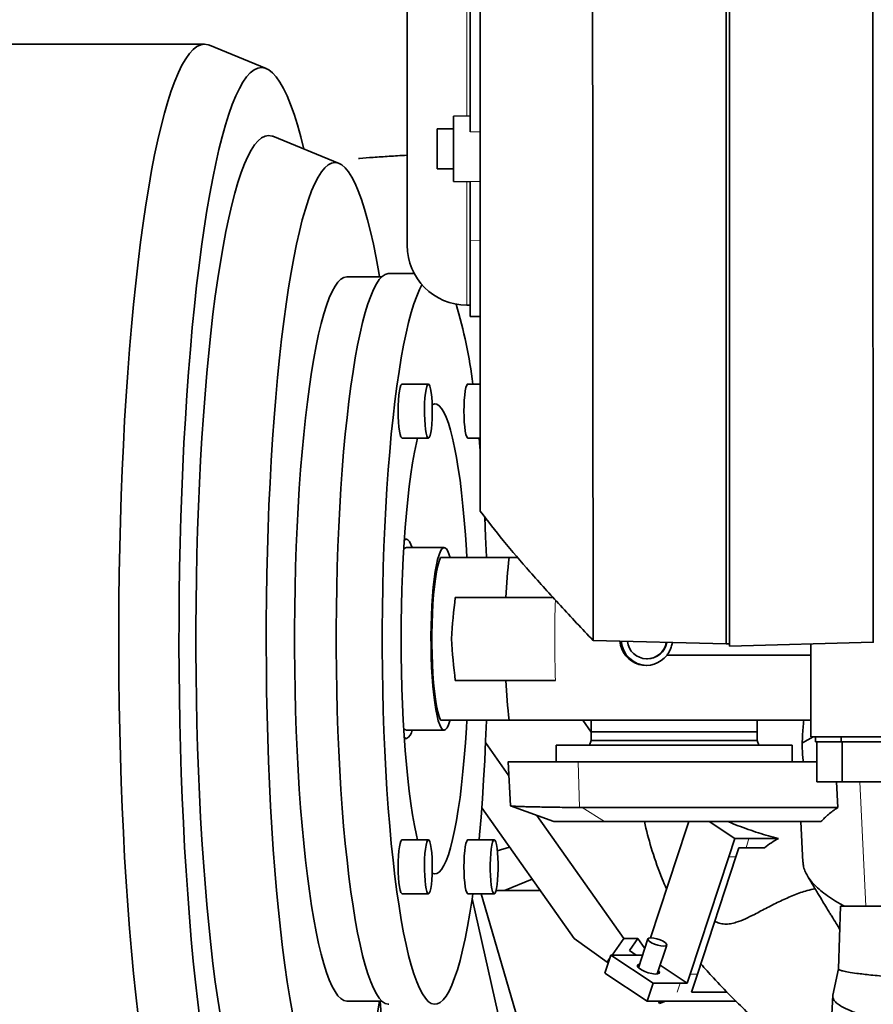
# Model space of a CAD drawing. Header units: millimetres. Extents: x 0 to 14900, y 0 to 10500.
# Tile 33 of 47: x 10555 to 10812, y 6337 to 6633. Entities that reach past the tile are written whole.
import ezdxf

# ---------------------------------------------------------------- set-up
doc = ezdxf.new("R2010")
doc.units = ezdxf.units.MM
doc.header["$LTSCALE"] = 25
doc.layers.add('THICK_LINE', color=7, linetype='Continuous')
doc.styles.add('SLDTEXTSTYLE0', font='TXT', dxfattribs={"width": 0.605})
doc.dimstyles.new('SLDDIMSTYLE2', dxfattribs={"dimtxt": 87.5, "dimasz": 87.5, "dimexe": 0, "dimexo": 0.0625, "dimgap": 21.875, "dimtad": 1, "dimdec": 4, "dimlfac": 25, "dimzin": 12, "dimdsep": 46, "dimtxsty": 'SLDTEXTSTYLE0', "dimsah": 1, "dimcen": 0.09, "dimadec": 1, "dimazin": 3, "dimtfac": 1, "dimtofl": 0, "dimtmove": 0, "dimatfit": 3, "dimfxl": 1, "dimfrac": 2, "dimtolj": 1, "dimtzin": 12, "dimarcsym": 0})

# ---------------------------------------------------------------- blocks, each defined once
blk = doc.blocks.new('_D_7')
at = {"layer": 'THICK_LINE'}
for p, q in [((13399.94, 6640.66), (13690.36, 6640.66)), ((7902.03, 6159.65), (7616.02, 6109.22))]:
    blk.add_line(p, q, dxfattribs=at)
blk.add_arc((10629.94, 6640.66), 3022.92, 190, 0, dxfattribs=at)
for points in [[(13652.86, 6640.66), (13639.1, 6553.35), (13664.1, 6552.99)], [(7652.95, 6115.74), (7657.11, 6027.45), (7681.67, 6032.14)]]:
    blk.add_solid(points, dxfattribs=at)
at = {"layer": 'THICK_LINE', "insert": (10759.73, 3730.77), "char_height": 87.5, "attachment_point": 1, "rotation": 5, "style": 'SLDTEXTSTYLE0'}
blk.add_mtext('170°', dxfattribs=at)

msp = doc.modelspace()

# ---------------------------------------------------------------- linework, layer by layer
at = {"color": 8, "linetype": 'Continuous', "lineweight": 18}
for p, q in [((10689.8847626, 6604.1021753), (10689.8847626, 6734.1859412)), ((10690.8847626, 6599.2657419), (10693.8847626, 6599.2925558)), ((10689.8847626, 6547.1340675), (10689.8847626, 6584.2418158)), ((10690.8847626, 6584.3523001), (10693.8847626, 6584.3006084)), ((10690.8847626, 6566.5358731), (10693.8847626, 6566.4958358)), ((10673.3924947, 6556.6600043), (10673.8624344, 6556.9313241)), ((10723.8182298, 6395.8965579), (10723.4003742, 6409.6600043)), ((10809.9595944, 6366.1600043), (10808.1689194, 6403.6600043)), ((10724.6186239, 6395.8926911), (10731.3387863, 6391.6600043)), ((10774.7884677, 6386.5337293), (10773.8943175, 6383.814806)), ((10770.8732809, 6381.0958826), (10768.7463945, 6381.0958826)), ((10757.1224417, 6345.7498789), (10759.2493281, 6345.7498789)), ((10753.2072549, 6340.3120322), (10754.1014051, 6343.0309555))]:
    msp.add_line(p, q, dxfattribs=at)
at = {"color": 7, "linetype": 'Continuous', "lineweight": 35}
for p, q in [((10671.8847626, 6716.1859412), (10671.8847626, 6565.1340675)), ((10767.8847626, 6686.1012152), (10767.8847626, 6445.1361902)), ((10690.8847626, 6599.2657419), (10690.8847626, 6640.4392887)), ((10768.8847626, 6640.6600043), (10768.8847626, 6444.514748)), ((10610.8937071, 6625.6600043), (10320.8176058, 6625.6600043)), ((10629.5015382, 6618.3609216), (10612.4170053, 6625.3487496)), ((10690.8847626, 6604.1196303), (10685.8847626, 6604.032355)), ((10685.8847626, 6584.3116361), (10685.8847626, 6604.032355)), ((10651.3840426, 6589.7879599), (10631.4550681, 6597.9392068)), ((10685.8847626, 6600.1719955), (10680.8847626, 6600.1719955)), ((10680.8847626, 6588.1719955), (10680.8847626, 6600.1719955)), ((10680.8847626, 6588.1719955), (10685.8847626, 6588.1719955)), ((10685.8847626, 6584.3116361), (10690.8847626, 6584.2243607)), ((10690.8847626, 6566.5358731), (10690.8847626, 6584.3523001)), ((10690.8847626, 6543.7123695), (10690.8847626, 6566.5358731)), ((10674.0042634, 6556.6600043), (10666.4190255, 6556.6600043)), ((10664.2825576, 6555.6600043), (10653.7392397, 6555.6600043)), ((10689.8847626, 6547.1340675), (10690.8847626, 6547.1340675)), ((10690.8847626, 6543.7123695), (10693.8847626, 6543.6600043)), ((10678.286366, 6523.3843621), (10670.3701748, 6523.3843621)), ((10693.8847626, 6523.3843621), (10690.1745455, 6523.3843621)), ((10670.3701748, 6507.1143621), (10678.286366, 6507.1143621)), ((10690.1745455, 6507.1143621), (10693.8847626, 6507.1143621)), ((10695.3011596, 6482.2019177), (10695.6879518, 6482.8125989)), ((10671.6476329, 6476.6600043), (10671.0261716, 6476.6600043)), ((10683.0271578, 6474.1600043), (10671.6476329, 6474.1600043)), ((10702.6093732, 6471.1600043), (10705.0420057, 6471.1600043)), ((10727.8651056, 6446.1841418), (10767.8847626, 6445.1361902)), ((10767.8847626, 6445.1361902), (10768.8847626, 6445.1973529)), ((10768.8847626, 6444.514748), (10812.1833802, 6445.6485622)), ((10793.3847626, 6445.1563031), (10793.3847626, 6417.1600043)), ((10744.0647911, 6440.6600043), (10744.2091603, 6440.6600043)), ((10750.1119739, 6441.797906), (10793.3847626, 6441.797906)), ((10793.3847626, 6422.1600043), (10702.6093732, 6422.1600043)), ((10724.7784885, 6422.1600043), (10727.2938311, 6418.5933898)), ((10727.2938311, 6422.1600043), (10727.2938311, 6418.6600043)), ((10777.2938311, 6418.6600043), (10777.2938311, 6422.1600043)), ((10671.6476329, 6419.1600043), (10683.0271578, 6419.1600043)), ((10727.2938311, 6418.6600043), (10727.2938311, 6416.033743)), ((10777.2938311, 6418.6600043), (10727.2938311, 6418.6600043)), ((10777.2938311, 6416.033743), (10777.2938311, 6418.6600043)), ((10790.9460801, 6415.32366), (10794.1287356, 6417.1600043)), ((11091.7033349, 6417.1600043), (10793.3847626, 6417.1600043)), ((10794.8516481, 6417.1600043), (10794.8516481, 6415.6600043)), ((10802.5232875, 6417.1600043), (10802.5232875, 6415.6600043)), ((10671.0261716, 6416.6600043), (10671.6476329, 6416.6600043)), ((10695.4992169, 6415.4234798), (10702.515545, 6405.4747204)), ((10716.7938311, 6414.6600043), (10716.7938311, 6409.6600043)), ((10716.7938311, 6414.6600043), (10787.7938311, 6414.6600043)), ((10727.2938311, 6416.033743), (10726.7938311, 6414.6600043)), ((10727.2938311, 6416.033743), (10777.2938311, 6416.033743)), ((10777.7938311, 6414.6600043), (10777.2938311, 6416.033743)), ((10787.7938311, 6409.6600043), (10787.7938311, 6414.6600043)), ((10802.5232875, 6415.6600043), (10794.8516481, 6415.6600043)), ((10795.2166481, 6415.6600043), (10795.2166481, 6403.6600043)), ((10817.5312788, 6415.6600043), (10802.5232875, 6415.6600043)), ((10802.8882875, 6415.6600043), (10802.8882875, 6403.6600043)), ((10702.2945693, 6409.6600043), (10702.9939952, 6396.4128673)), ((10795.2166481, 6409.6600043), (10723.4003742, 6409.6600043)), ((10795.2166481, 6403.6600043), (10801.7971515, 6403.6600043)), ((10801.1433382, 6403.6600043), (10801.4853041, 6395.8926911)), ((10801.7971515, 6403.6600043), (10802.8882875, 6403.6600043)), ((10802.8882875, 6403.6600043), (10811.3481154, 6403.6600043)), ((10811.3481154, 6403.6600043), (10817.8962788, 6403.6600043)), ((10703.0396052, 6396.3885647), (10716.0312182, 6391.6600043)), ((10694.3559036, 6395.8314303), (10722.1196163, 6356.4640448)), ((10710.9554275, 6393.507441), (10737.0801548, 6356.4640448)), ((10724.6186239, 6395.8926911), (10723.8182298, 6395.8965579)), ((10724.6186239, 6395.8926911), (10801.4853041, 6395.8926911)), ((10731.3387863, 6391.6600043), (10716.0312182, 6391.6600043)), ((10796.4402946, 6391.6600043), (10731.3387863, 6391.6600043)), ((10755.9629857, 6389.5482478), (10756.6574619, 6391.6600043)), ((10770.5346949, 6386.5337293), (10762.7816853, 6391.6600043)), ((10790.3909002, 6391.65679), (10791.0344388, 6379.4683431)), ((10755.9629857, 6389.5482478), (10745.1536172, 6356.6792241)), ((10678.286366, 6386.2056465), (10670.3701748, 6386.2056465)), ((10698.0907367, 6386.2056465), (10690.1745455, 6386.2056465)), ((10768.7463945, 6381.0958826), (10770.5346949, 6386.5337293)), ((10774.7884677, 6386.5337293), (10770.5346949, 6386.5337293)), ((10783.6367007, 6386.5337293), (10774.7884677, 6386.5337293)), ((10702.7477715, 6383.9322329), (10699.0143825, 6382.8559925)), ((10770.8732809, 6381.0958826), (10771.7674311, 6383.814806)), ((10773.8943175, 6383.814806), (10771.7674311, 6383.814806)), ((10779.4422704, 6383.814806), (10773.8943175, 6383.814806)), ((10768.7463945, 6381.0958826), (10757.1224417, 6345.7498789)), ((10770.8732809, 6381.0958826), (10759.2493281, 6345.7498789)), ((10701.1557326, 6370.9037955), (10709.5342704, 6374.3093587)), ((10670.3701748, 6369.9356465), (10678.286366, 6369.9356465)), ((10690.1745455, 6369.9356465), (10698.0907367, 6369.9356465)), ((10694.1736364, 6369.9356465), (10707.5171813, 6324.17217)), ((10698.6464073, 6370.9037955), (10701.1557326, 6370.9037955)), ((10701.1557326, 6370.9037955), (10711.936032, 6370.9037955)), ((10691.4551941, 6368.55785), (10700.5079418, 6328.5504618)), ((10802.3847626, 6366.1600043), (10801.727309, 6347.3329963)), ((10802.3847626, 6366.1600043), (11087.4687585, 6366.1600043)), ((10722.1196163, 6356.4640448), (10732.0933087, 6349.392977)), ((10733.5675164, 6351.4833208), (10737.0801548, 6356.4640448)), ((10737.0801548, 6356.4640448), (10741.3339276, 6356.4640448)), ((10738.7928765, 6352.860977), (10741.3339276, 6356.4640448)), ((10743.4175168, 6353.5096325), (10741.3339276, 6356.4640448)), ((10744.3519721, 6356.3511151), (10741.5007779, 6347.6812313)), ((10747.2004773, 6345.8068175), (10750.0516714, 6354.4767014)), ((10738.7928765, 6352.860977), (10740.8764521, 6351.4833208)), ((10731.3766314, 6346.0454741), (10733.1649318, 6351.4833208)), ((10732.0933087, 6349.392977), (10732.8131781, 6350.4137114)), ((10732.0933087, 6349.392977), (10732.4774975, 6349.392977)), ((10745.9483406, 6343.0309555), (10733.1649318, 6351.4833208)), ((10741.3179963, 6351.4833208), (10733.1649318, 6351.4833208)), ((10741.3179963, 6351.4833208), (10742.7511401, 6351.4833208)), ((10731.3766314, 6346.0454741), (10744.1600402, 6337.5931088)), ((10748.0630708, 6348.4297837), (10756.2282915, 6343.0309555)), ((10757.1224417, 6345.7498789), (10756.2282915, 6343.0309555)), ((10759.2493281, 6345.7498789), (10757.4610277, 6340.3120322)), ((10801.7338136, 6347.3354754), (10800.0280929, 6339.3754879)), ((10744.1600402, 6337.5931088), (10745.9483406, 6343.0309555)), ((10754.1014051, 6343.0309555), (10745.9483406, 6343.0309555)), ((10754.1014051, 6343.0309555), (10756.2282915, 6343.0309555)), ((10768.2058378, 6340.3120322), (10757.4610277, 6340.3120322)), ((10653.7392397, 6337.6600043), (10664.2825576, 6337.6600043)), ((10665.179366, 6316.7068708), (10663.8080203, 6337.6600043)), ((10770.8931377, 6337.5931088), (10744.1600402, 6337.5931088)), ((10747.8219723, 6336.8802217), (10747.5800551, 6337.5931088)), ((10747.8219723, 6336.8802217), (10748.1247102, 6337.5931088)), ((10749.6420111, 6337.5931088), (10747.8219723, 6336.8802217)), ((10800.005021, 6339.3687455), (10798.3955999, 6308.8863587))]:
    msp.add_line(p, q, dxfattribs=at)
at = {"color": 7, "linetype": 'Continuous', "lineweight": 35, "flags": 128}
for points in [[(10610.8937071, 6625.6600043), (10609.7506257, 6625.4848039), (10608.609782, 6624.9595455), (10607.4734091, 6624.0852574), (10606.3437317, 6622.863651), (10605.222961, 6621.2971177), (10604.1132911, 6619.388724), (10603.0168942, 6617.1422058), (10601.9359165, 6614.5619607), (10600.8724741, 6611.6530395), (10599.8286487, 6608.4211368), (10598.8064838, 6604.8725791), (10597.8079801, 6601.0143128), (10596.8350923, 6596.8538907), (10595.8897249, 6592.399457), (10594.9737286, 6587.6597315), (10594.0888963, 6582.6439925), (10593.2369603, 6577.3620583), (10592.4195881, 6571.8242688), (10591.63838, 6566.0414643), (10590.894865, 6560.0249651), (10590.1904987, 6553.7865486), (10589.5266599, 6547.3384268), (10588.9046481, 6540.6932223), (10588.3256809, 6533.8639434), (10587.7908917, 6526.8639587), (10587.3013273, 6519.7069709), (10586.8579461, 6512.4069903), (10586.4616161, 6504.9783069), (10586.113113, 6497.4354626), (10585.8131191, 6489.7932231), (10585.5622216, 6482.0665482), (10585.3609117, 6474.2705633), (10585.2095835, 6466.4205295), (10585.1085331, 6458.5318135), (10585.0579584, 6450.6198579), (10585.0579584, 6442.7001507), (10585.1085331, 6434.7881951), (10585.2095835, 6426.8994791), (10585.3609117, 6419.0494453), (10585.5622216, 6411.2534605), (10585.8131191, 6403.5267856), (10586.113113, 6395.884546), (10586.4616161, 6388.3417018), (10586.8579461, 6380.9130183), (10587.3013273, 6373.6130377), (10587.7908917, 6366.45605), (10588.3256809, 6359.4560653), (10588.9046481, 6352.6267863), (10589.5266599, 6345.9815818), (10590.1904987, 6339.5334601), (10590.894865, 6333.2950436)], [(10612.4170053, 6625.3487496), (10612.0367884, 6625.4848039), (10610.8937071, 6625.6600043)], [(10628.0378103, 6618.6600043), (10626.9157404, 6618.4843113), (10625.7959628, 6617.957591), (10624.6807652, 6617.0809195), (10623.5724258, 6615.8560879), (10622.4732089, 6614.2855984), (10621.3853602, 6612.3726594), (10620.3111021, 6610.121179), (10619.2526292, 6607.5357567), (10618.2121039, 6604.6216745), (10617.191652, 6601.3848856), (10616.1933581, 6597.8320027), (10615.2192618, 6593.9702841), (10614.2713531, 6589.807619), (10613.3515684, 6585.3525115), (10612.4617869, 6580.6140632), (10611.6038263, 6575.6019544), (10610.7794394, 6570.3264246), (10609.9903104, 6564.7982513), (10609.2380514, 6559.0287285), (10608.5241992, 6553.0296427), (10607.8502122, 6546.8132499), (10607.2174672, 6540.3922497), (10606.6272571, 6533.7797599), (10606.0807875, 6526.9892895), (10605.5791748, 6520.0347109), (10605.1234439, 6512.930232), (10604.7145257, 6505.6903668), (10604.3532556, 6498.329906), (10604.0403717, 6490.8638865), (10603.7765132, 6483.3075611), (10603.5622191, 6475.6763668), (10603.3979273, 6467.9858937), (10603.2839733, 6460.251853), (10603.22059, 6452.490045), (10603.2079069, 6444.7163265), (10603.2459498, 6436.9465789), (10603.3346411, 6429.1966752), (10603.4737995, 6421.4824481), (10603.6631408, 6413.8196573), (10603.9022782, 6406.2239575), (10604.1907231, 6398.7108661), (10604.5278862, 6391.2957322), (10604.9130787, 6383.9937042), (10605.3455137, 6376.8196999), (10605.8243078, 6369.7883754), (10606.3484828, 6362.9140952), (10606.9169679, 6356.2109031), (10607.5286016, 6349.6924933), (10608.1821345, 6343.3721826), (10608.8762314, 6337.262883), (10609.6094743, 6331.3770754)], [(10640.8234604, 6594.1073951), (10639.8822625, 6597.8320027), (10638.8839686, 6601.3848856), (10637.8635167, 6604.6216745), (10636.8229914, 6607.5357567), (10635.7645185, 6610.121179), (10634.6902604, 6612.3726594), (10633.6024117, 6614.2855984), (10632.5031949, 6615.8560879), (10631.3948555, 6617.0809195), (10630.2796578, 6617.957591), (10629.1598802, 6618.4843113), (10628.0378103, 6618.6600043)], [(10630.1654327, 6598.2027174), (10629.1084283, 6598.0257498), (10628.0538926, 6597.4952606), (10627.0042885, 6596.6124887), (10625.9620674, 6595.3794957), (10624.9296634, 6593.7991615), (10623.9094878, 6591.875177), (10622.9039233, 6589.6120357), (10621.9153184, 6587.0150234), (10620.945982, 6584.0902053), (10619.998178, 6580.8444127), (10619.0741202, 6577.2852262), (10618.1759666, 6573.4209584), (10617.3058149, 6569.2606345), (10616.4656975, 6564.8139712), (10615.6575765, 6560.0913538), (10614.8833392, 6555.1038123), (10614.144794, 6549.8629952), (10613.4436657, 6544.3811427), (10612.7815919, 6538.671058), (10612.1601189, 6532.7460772), (10611.5806981, 6526.6200384), (10611.0446828, 6520.3072493), (10610.5533249, 6513.8224535), (10610.1077719, 6507.1807968), (10609.7090646, 6500.397791), (10609.3581341, 6493.489278), (10609.0558, 6486.4713931), (10608.8027684, 6479.3605269), (10608.5996303, 6472.1732871), (10608.4468601, 6464.9264599), (10608.3448147, 6457.6369705), (10608.2937323, 6450.3218438), (10608.2937323, 6442.9981648), (10608.3448147, 6435.6830382), (10608.4468601, 6428.3935488), (10608.5996303, 6421.1467215), (10608.8027684, 6413.9594817), (10609.0558, 6406.8486155), (10609.3581341, 6399.8307306), (10609.7090646, 6392.9222177), (10610.1077719, 6386.1392118), (10610.5533249, 6379.4975551), (10611.0446828, 6373.0127594), (10611.5806981, 6366.6999702), (10612.1601189, 6360.5739314), (10612.7815919, 6354.6489506), (10613.4436657, 6348.9388659), (10614.144794, 6343.4570135), (10614.8833392, 6338.2161964), (10615.6575765, 6333.2286548)], [(10631.4550681, 6597.9392068), (10631.2224371, 6598.0257498), (10630.1654327, 6598.2027174)], [(10650.1638955, 6590.0372719), (10649.1402406, 6589.8618378), (10648.1190907, 6589.3359648), (10647.1029448, 6588.4609398), (10646.0942896, 6587.2389042), (10645.0955934, 6585.6728485), (10644.1093002, 6583.766605), (10643.1378235, 6581.5248387), (10642.1835409, 6578.9530356), (10641.2487875, 6576.0574892), (10640.3358509, 6572.8452855), (10639.4469651, 6569.3242853), (10638.5843055, 6565.503105), (10637.7499831, 6561.3910958), (10636.9460396, 6556.9983203), (10636.1744424, 6552.3355285), (10635.4370797, 6547.414131), (10634.735756, 6542.2461713), (10634.0721876, 6536.8442961), (10633.4479983, 6531.2217249), (10632.8647155, 6525.3922171), (10632.3237668, 6519.3700382), (10631.8264759, 6513.1699258), (10631.3740596, 6506.8070524), (10630.9676253, 6500.2969891), (10630.6081675, 6493.6556672), (10630.2965658, 6486.8993389), (10630.0335828, 6480.0445383), (10629.819862, 6473.1080401), (10629.6559265, 6466.1068192), (10629.5421774, 6459.0580086), (10629.4788931, 6451.9788581), (10629.4662285, 6444.8866914), (10629.5042146, 6437.7988643), (10629.5927584, 6430.7327219), (10629.7316431, 6423.7055562), (10629.9205291, 6416.7345639), (10630.1589539, 6409.8368042), (10630.4463342, 6403.029157), (10630.7819666, 6396.3282819), (10631.1650299, 6389.7505768), (10631.5945866, 6383.3121387), (10632.0695855, 6377.0287234), (10632.5888642, 6370.9157076), (10633.151152, 6364.9880507), (10633.7550728, 6359.2602588), (10634.3991487, 6353.7463487), (10635.0818036, 6348.4598139), (10635.8013669, 6343.4135914), (10636.5560777, 6338.6200302), (10637.3440892, 6334.0908609)], [(10663.611196, 6555.6600043), (10663.3817515, 6556.9983203), (10662.577808, 6561.3910958), (10661.7434856, 6565.503105), (10660.8808259, 6569.3242853), (10659.9919402, 6572.8452855), (10659.0790036, 6576.0574892), (10658.1442502, 6578.9530356), (10657.1899675, 6581.5248387), (10656.2184909, 6583.766605), (10655.2321977, 6585.6728485), (10654.2335014, 6587.2389042), (10653.2248462, 6588.4609398), (10652.2087003, 6589.3359648), (10651.1875504, 6589.8618378), (10650.1638955, 6590.0372719)], [(10666.4190255, 6336.6600043), (10666.1943015, 6336.6710184), (10665.2963055, 6336.9352467), (10664.4019058, 6337.5509564), (10663.5139677, 6338.5161754), (10662.6353353, 6339.8278116), (10661.7688232, 6341.4816635), (10660.9172071, 6343.4724334), (10660.0832149, 6345.7937441), (10659.2695183, 6348.4381599), (10658.4787238, 6351.3972099), (10657.7133644, 6354.6614153), (10656.9758918, 6358.22032), (10656.2686685, 6362.0625236), (10655.5939598, 6366.1757185), (10654.953927, 6370.5467287), (10654.3506205, 6375.1615528), (10653.7859726, 6380.0054079), (10653.2617923, 6385.0627778), (10652.7797585, 6390.3174622), (10652.3414154, 6395.7526288), (10651.9481672, 6401.350867), (10651.6012734, 6407.0942441), (10651.3018454, 6412.9643622), (10651.0508423, 6418.9424176), (10650.8490681, 6425.0092608), (10650.6971692, 6431.1454578), (10650.5956321, 6437.3313526), (10650.5447821, 6443.5471299), (10650.5447821, 6449.7728787), (10650.5956321, 6455.988656), (10650.6971692, 6462.1745508), (10650.8490681, 6468.3107479), (10651.0508423, 6474.3775911), (10651.3018454, 6480.3556465), (10651.6012734, 6486.2257646), (10651.9481672, 6491.9691416), (10652.3414154, 6497.5673799), (10652.7797585, 6503.0025464), (10653.2617923, 6508.2572308), (10653.7859726, 6513.3146007), (10654.3506205, 6518.1584559), (10654.953927, 6522.7732799), (10655.5939598, 6527.1442902), (10656.2686685, 6531.257485), (10656.9758918, 6535.0996887), (10657.7133644, 6538.6585933), (10658.4787238, 6541.9227987), (10659.2695183, 6544.8818487), (10660.0832149, 6547.5262645), (10660.9172071, 6549.8475753), (10661.7688232, 6551.8383451), (10662.6353353, 6553.4921971), (10663.5139677, 6554.8038333), (10664.4019058, 6555.7690522), (10665.2963055, 6556.3847619), (10666.1943015, 6556.6489902), (10666.4190255, 6556.6600043)], [(10653.7392397, 6555.6600043), (10652.8408768, 6555.4822367), (10651.9454442, 6554.9495135), (10651.0558626, 6554.0635724), (10650.1750335, 6552.8273033), (10649.3058302, 6551.2447384), (10648.4510878, 6549.32104), (10647.6135942, 6547.0624825), (10646.7960811, 6544.4764331), (10646.0012152, 6541.5713267), (10645.2315892, 6538.3566394), (10644.4897133, 6534.8428567), (10643.7780075, 6531.0414399), (10643.0987931, 6526.9647884), (10642.4542856, 6522.6261993), (10641.8465874, 6518.0398243), (10641.2776805, 6513.2206232), (10640.7494206, 6508.1843152), (10640.2635308, 6502.9473276), (10639.8215959, 6497.5267426), (10639.4250575, 6491.9402407), (10639.0752091, 6486.2060442), (10638.7731916, 6480.3428567), (10638.5199902, 6474.3698028), (10638.3164309, 6468.3063652), (10638.1631776, 6462.1723217), (10638.0607302, 6455.9876802), (10638.0094228, 6449.7726139), (10638.0094228, 6443.5473948), (10638.0607302, 6437.3323284), (10638.1631776, 6431.147687), (10638.3164309, 6425.0136435), (10638.5199902, 6418.9502059), (10638.7731916, 6412.9771519), (10639.0752091, 6407.1139644), (10639.4250575, 6401.3797679), (10639.8215959, 6395.7932661), (10640.2635308, 6390.372681), (10640.7494206, 6385.1356935), (10641.2776805, 6380.0993854), (10641.8465874, 6375.2801843), (10642.4542856, 6370.6938093), (10643.0987931, 6366.3552203), (10643.7780075, 6362.2785688), (10644.4897133, 6358.4771519), (10645.2315892, 6354.9633692), (10646.0012152, 6351.7486819), (10646.7960811, 6348.8435756), (10647.6135942, 6346.2575261), (10648.4510878, 6343.9989687), (10649.3058302, 6342.0752702), (10650.1750335, 6340.4927054), (10651.0558626, 6339.2564362), (10651.9454442, 6338.3704952), (10652.8408768, 6337.837772), (10653.7392397, 6337.6600043)], [(10691.6522491, 6369.9356465), (10691.4219075, 6368.3298529), (10690.7642734, 6364.0860507), (10690.0730305, 6360.1067578), (10689.3503932, 6356.4047211), (10688.5986762, 6352.9917992), (10687.8202874, 6349.8789248), (10687.0177204, 6347.0760694), (10686.193546, 6344.5922113), (10685.3504042, 6342.4353072), (10684.4909959, 6340.6122662), (10683.6180741, 6339.128928), (10682.7344349, 6337.9900444), (10681.8429089, 6337.1992633), (10680.946352, 6336.759118), (10680.0476361, 6336.6710184), (10679.1496401, 6336.9352467), (10678.2552405, 6337.5509564), (10677.3673023, 6338.5161754), (10676.4886699, 6339.8278116), (10675.6221578, 6341.4816635), (10674.7705417, 6343.4724334), (10673.9365496, 6345.7937441), (10673.122853, 6348.4381599), (10672.3320584, 6351.3972099), (10671.566699, 6354.6614153), (10670.8292265, 6358.22032), (10670.1220031, 6362.0625236), (10669.4472944, 6366.1757185), (10668.8072617, 6370.5467287), (10668.2039551, 6375.1615528), (10667.6393073, 6380.0054079), (10667.1151269, 6385.0627778), (10666.6330932, 6390.3174622), (10666.1947501, 6395.7526288), (10665.8015018, 6401.350867), (10665.4546081, 6407.0942441), (10665.1551801, 6412.9643622), (10664.904177, 6418.9424176), (10664.7024028, 6425.0092608), (10664.5505038, 6431.1454578), (10664.4489668, 6437.3313526), (10664.3981168, 6443.5471299), (10664.3981168, 6449.7728787), (10664.4489668, 6455.988656), (10664.5505038, 6462.1745508), (10664.7024028, 6468.3107479), (10664.904177, 6474.3775911), (10665.1551801, 6480.3556465), (10665.4546081, 6486.2257646), (10665.8015018, 6491.9691416), (10666.1947501, 6497.5673799), (10666.6330932, 6503.0025464), (10667.1151269, 6508.2572308), (10667.6393073, 6513.3146007), (10668.2039551, 6518.1584559), (10668.8072617, 6522.7732799), (10669.4472944, 6527.1442902), (10670.1220031, 6531.257485), (10670.8292265, 6535.0996887), (10671.566699, 6538.6585933), (10672.3320584, 6541.9227987), (10673.122853, 6544.8818487), (10673.9365496, 6547.5262645), (10674.7705417, 6549.8475753), (10675.6221578, 6551.8383451), (10676.355423, 6553.2615374)], [(10670.3701748, 6523.3843621), (10670.2474121, 6523.3397977), (10670.007252, 6522.9862069), (10669.7829534, 6522.2944788), (10669.5843191, 6521.2948453), (10669.4200306, 6520.0309951), (10669.2972679, 6518.5581647), (10669.2213963, 6516.9407237), (10669.195732, 6515.2493621), (10669.2213963, 6513.5580005), (10669.2972679, 6511.9405595), (10669.4200306, 6510.4677291), (10669.5843191, 6509.2038789), (10669.7829534, 6508.2042454), (10670.007252, 6507.5125173), (10670.2474121, 6507.1589265), (10670.3701748, 6507.1143621)], [(10679.4092185, 6512.8647472), (10679.3131048, 6511.2997925), (10679.1721177, 6509.9074528), (10678.992419, 6508.7485803), (10678.7818624, 6507.8738231), (10678.5496502, 6507.3214123), (10678.3059313, 6507.115491), (10678.0613572, 6507.2650589), (10677.8266171, 6507.7635792), (10677.6119703, 6508.5892641), (10677.4267977, 6509.7060272), (10677.2791925, 6511.0650606), (10677.1756055, 6512.6069682), (10677.1205641, 6514.264361), (10677.1164739, 6515.9648031), (10677.1635135, 6517.633977), (10677.2596272, 6519.1989317), (10677.4006143, 6520.5912714), (10677.580313, 6521.7501439), (10677.7908696, 6522.6249011), (10678.0230818, 6523.1773119), (10678.2668007, 6523.3832332), (10678.5113748, 6523.2336653), (10678.7461149, 6522.735145), (10678.9607617, 6521.9094601), (10679.1459343, 6520.792697), (10679.2935395, 6519.4336635), (10679.3971265, 6517.891756), (10679.4521679, 6516.2343632), (10679.4562581, 6514.5339211), (10679.4092185, 6512.8647472)], [(10690.1745455, 6523.3843621), (10690.0517828, 6523.3397977), (10689.8116227, 6522.9862069), (10689.5873241, 6522.2944788), (10689.3886899, 6521.2948453), (10689.2244013, 6520.0309951), (10689.1016386, 6518.5581647), (10689.0257671, 6516.9407237), (10689.0001027, 6515.2493621), (10689.0257671, 6513.5580005), (10689.1016386, 6511.9405595), (10689.2244013, 6510.4677291), (10689.3886899, 6509.2038789), (10689.5873241, 6508.2042454), (10689.8116227, 6507.5125173), (10690.0517828, 6507.1589265), (10690.1745455, 6507.1143621)], [(10689.8488563, 6471.1896), (10689.7225947, 6473.4361746), (10689.4263753, 6477.9868739), (10689.0845511, 6482.3815044), (10688.698825, 6486.5981721), (10688.2711186, 6490.6158699), (10687.8035629, 6494.4145818), (10687.2984871, 6497.9753827), (10686.7584074, 6501.2805331), (10686.1860146, 6504.3135667), (10685.5841603, 6507.0593731), (10684.9558429, 6509.504273), (10684.3041925, 6511.6360858), (10683.6324558, 6513.4441911), (10682.9439793, 6514.9195809), (10682.2421929, 6516.054905), (10681.5305929, 6516.8445071), (10680.8127244, 6517.2844536), (10680.0921639, 6517.3725527), (10679.4285933, 6517.1416623)], [(10674.973614, 6507.1143621), (10674.6561342, 6505.7232626), (10674.0686447, 6502.8320415), (10673.5120618, 6499.6609742), (10672.9891583, 6496.2258587), (10672.5025394, 6492.5438086), (10672.0546293, 6488.6331677), (10671.6476596, 6484.5134186), (10671.2836576, 6480.2050857), (10670.964437, 6475.7296328), (10670.6915879, 6471.1093566), (10670.4664698, 6466.3672749), (10670.2902041, 6461.5270126), (10670.1636691, 6456.6126836), (10670.087495, 6451.6487709), (10670.0620614, 6446.6600043)], [(10693.5396159, 6507.1143621), (10693.6759782, 6505.6535151), (10693.8924059, 6503.2251966)], [(10695.2375264, 6483.467626), (10695.2458229, 6483.3053817), (10695.5211487, 6477.3789215), (10695.7476281, 6471.3540593), (10695.7528903, 6471.1952997)], [(10671.0037817, 6476.3266618), (10671.1793615, 6476.484143), (10671.6476329, 6476.6600043), (10672.1159044, 6476.484143), (10672.5786857, 6475.958621), (10673.0305514, 6475.0895995), (10673.3785579, 6474.1600043)], [(10683.0271578, 6419.1600043), (10682.5745947, 6419.3392566), (10682.1279315, 6419.8746766), (10681.692991, 6420.7592843), (10681.2754435, 6421.9815475), (10680.8807322, 6423.5255322), (10680.5140029, 6425.37111), (10680.1800364, 6427.4942212), (10679.8831864, 6429.8671876), (10679.627323, 6432.4590741), (10679.4157816, 6435.2360915), (10679.25132, 6438.162037), (10679.1360822, 6441.1987665), (10679.0715705, 6444.3066916), (10679.058626, 6447.4452957), (10679.0974174, 6450.5736624), (10679.1874389, 6453.6510085), (10679.327517, 6456.6372162), (10679.5158257, 6459.4933557), (10679.7499099, 6462.1821928), (10680.026718, 6464.6686745), (10680.3426415, 6466.9203856), (10680.6935617, 6468.9079717), (10681.0749039, 6470.6055214), (10681.4816968, 6471.9909048), (10681.9086371, 6473.0460611), (10682.350159, 6473.7572348), (10682.8005066, 6474.1151547), (10683.253809, 6474.1151547), (10683.7041566, 6473.7572348), (10684.1456786, 6473.0460611), (10684.5726189, 6471.9909048), (10684.8296845, 6471.1622746)], [(10681.9101526, 6471.1600043), (10681.49318, 6470.0526227), (10681.0984421, 6468.6061695), (10680.7316605, 6466.8416105), (10680.3981518, 6464.784523), (10680.10275, 6462.4647238), (10679.849737, 6459.9158382), (10679.6427801, 6457.1748117), (10679.4848792, 6454.281375), (10679.3783229, 6451.2774679), (10679.3246558, 6448.2066315), (10679.3246558, 6445.1133771), (10679.3783229, 6442.0425407), (10679.4848792, 6439.0386337), (10679.6427801, 6436.145197), (10679.849737, 6433.4041705), (10680.10275, 6430.8552848), (10680.3981518, 6428.5354857), (10680.7316605, 6426.4783981), (10681.0984421, 6424.7138392), (10681.49318, 6423.2673859), (10681.9101526, 6422.1600043)], [(10670.0620614, 6446.6600043), (10670.087495, 6441.6712378), (10670.1636691, 6436.707325), (10670.2902041, 6431.792996), (10670.4664698, 6426.9527337), (10670.6915879, 6422.210652), (10670.964437, 6417.5903758), (10671.2836576, 6413.114923), (10671.6476596, 6408.8065901), (10672.0546293, 6404.686841), (10672.5025394, 6400.7762001), (10672.9891583, 6397.09415), (10673.5120618, 6393.6590344), (10674.0686447, 6390.4879671), (10674.6561342, 6387.596746), (10674.973614, 6386.2056465)], [(10670.8300892, 6419.7493765), (10671.1950698, 6419.3392566), (10671.6476329, 6419.1600043)], [(10679.4285933, 6376.1783464), (10680.0921639, 6375.947456), (10680.8127244, 6376.035555), (10681.5305929, 6376.4755015), (10682.2421929, 6377.2651037), (10682.9439793, 6378.4004277), (10683.6324558, 6379.8758175), (10684.3041925, 6381.6839228), (10684.9558429, 6383.8157357), (10685.5841603, 6386.2606355), (10686.1860146, 6389.006442), (10686.7584074, 6392.0394756), (10687.2984871, 6395.3446259), (10687.8035629, 6398.9054269), (10688.2711186, 6402.7041388), (10688.698825, 6406.7218365), (10689.0845511, 6410.9385043), (10689.4263753, 6415.3331347), (10689.7225947, 6419.883834), (10689.8482536, 6422.1191208)], [(10684.8003987, 6422.0554197), (10684.7788721, 6421.9815475), (10684.3613246, 6420.7592843), (10683.9263842, 6419.8746766), (10683.4797209, 6419.3392566), (10683.0271578, 6419.1600043)], [(10695.7540161, 6422.1588136), (10695.7476281, 6421.9659494), (10695.5211487, 6415.9410872), (10695.2458229, 6410.0146269), (10694.9225326, 6404.2055528), (10694.5523133, 6398.5324732), (10694.136351, 6393.0135605), (10693.6759782, 6387.6664936), (10693.5396159, 6386.2056465)], [(10671.6476329, 6416.6600043), (10671.1793615, 6416.8358656), (10671.0037817, 6416.9933468)], [(10670.3701748, 6386.2056465), (10670.2474121, 6386.1610822), (10670.007252, 6385.8074913), (10669.7829534, 6385.1157632), (10669.5843191, 6384.1161297), (10669.4200306, 6382.8522796), (10669.2972679, 6381.3794491), (10669.2213963, 6379.7620082), (10669.195732, 6378.0706465), (10669.2213963, 6376.3792849), (10669.2972679, 6374.761844), (10669.4200306, 6373.2890135), (10669.5843191, 6372.0251634), (10669.7829534, 6371.0255299), (10670.007252, 6370.3338018), (10670.2474121, 6369.9802109), (10670.3701748, 6369.9356465)], [(10679.4092185, 6375.6860317), (10679.3131048, 6374.1210769), (10679.1721177, 6372.7287373), (10678.992419, 6371.5698647), (10678.7818624, 6370.6951075), (10678.5496502, 6370.1426968), (10678.3059313, 6369.9367755), (10678.0613572, 6370.0863434), (10677.8266171, 6370.5848636), (10677.6119703, 6371.4105485), (10677.4267977, 6372.5273116), (10677.2791925, 6373.8863451), (10677.1756055, 6375.4282526), (10677.1205641, 6377.0856454), (10677.1164739, 6378.7860875), (10677.1635135, 6380.4552614), (10677.2596272, 6382.0202162), (10677.4006143, 6383.4125558), (10677.580313, 6384.5714284), (10677.7908696, 6385.4461856), (10678.0230818, 6385.9985963), (10678.2668007, 6386.2045176), (10678.5113748, 6386.0549497), (10678.7461149, 6385.5564295), (10678.9607617, 6384.7307446), (10679.1459343, 6383.6139815), (10679.2935395, 6382.254948), (10679.3971265, 6380.7130405), (10679.4521679, 6379.0556477), (10679.4562581, 6377.3552056), (10679.4092185, 6375.6860317)], [(10690.1745455, 6386.2056465), (10690.0517828, 6386.1610822), (10689.8116227, 6385.8074913), (10689.5873241, 6385.1157632), (10689.3886899, 6384.1161297), (10689.2244013, 6382.8522796), (10689.1016386, 6381.3794491), (10689.0257671, 6379.7620082), (10689.0001027, 6378.0706465), (10689.0257671, 6376.3792849), (10689.1016386, 6374.761844), (10689.2244013, 6373.2890135), (10689.3886899, 6372.0251634), (10689.5873241, 6371.0255299), (10689.8116227, 6370.3338018), (10690.0517828, 6369.9802109), (10690.1745455, 6369.9356465)], [(10699.2135892, 6375.6860317), (10699.1174755, 6374.1210769), (10698.9764884, 6372.7287373), (10698.7967897, 6371.5698647), (10698.5862331, 6370.6951075), (10698.3540209, 6370.1426968), (10698.110302, 6369.9367755), (10697.8657279, 6370.0863434), (10697.6309878, 6370.5848636), (10697.416341, 6371.4105485), (10697.2311685, 6372.5273116), (10697.0835632, 6373.8863451), (10696.9799762, 6375.4282526), (10696.9249348, 6377.0856454), (10696.9208446, 6378.7860875), (10696.9678842, 6380.4552614), (10697.0639979, 6382.0202162), (10697.204985, 6383.4125558), (10697.3846837, 6384.5714284), (10697.5952403, 6385.4461856), (10697.8274525, 6385.9985963), (10698.0711715, 6386.2045176), (10698.3157455, 6386.0549497), (10698.5504856, 6385.5564295), (10698.7651324, 6384.7307446), (10698.950305, 6383.6139815), (10699.0979102, 6382.254948), (10699.2014972, 6380.7130405), (10699.2565386, 6379.0556477), (10699.2606288, 6377.3552056), (10699.2135892, 6375.6860317)], [(10745.2843104, 6356.681763), (10746.1273885, 6356.605302), (10747.1000591, 6356.3851414), (10748.0850037, 6356.0478356), (10748.9634236, 6355.6340689), (10749.6293683, 6355.1937476), (10750.0025151, 6354.7799809), (10750.0378569, 6354.4426751), (10749.731131, 6354.2225145), (10749.1193331, 6354.1460535), (10748.276255, 6354.2225145), (10747.3035844, 6354.4426751), (10746.3186398, 6354.7799809), (10745.4402199, 6355.1937476), (10744.7742752, 6355.6340689), (10744.4011284, 6356.0478356), (10744.3657866, 6356.3851414), (10744.6725125, 6356.605302), (10745.2843104, 6356.681763)], [(10747.5379644, 6346.8330451), (10747.5926753, 6346.7768544), (10747.8515718, 6346.3486169), (10747.7493727, 6346.0188317), (10747.2971528, 6345.8232363), (10746.5439171, 6345.7830263), (10745.5712905, 6345.9025593), (10744.4846721, 6346.1688819), (10743.4018138, 6346.553134), (10742.4400603, 6347.0136758), (10741.7036323, 6347.5006005), (10741.2723333, 6347.9611424), (10741.1929012, 6348.3453944), (10741.4739438, 6348.611717), (10741.838265, 6348.7074588)], [(10662.9837019, 6334.0908609), (10663.611196, 6337.6600043)]]:
    msp.add_lwpolyline(points, dxfattribs=at)
at = {"color": 7, "linetype": 'Continuous', "lineweight": 35}
for centre, radius, start, end in [((10689.8847626, 6565.1340675), 18, 180, 270), ((10545.6435066, 6505.4947582), 147.1006146, 6.985303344, 16.56308926), ((10671.8395069, 6473.0321364), 1.1440724, 99.654778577, 151.921338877), ((10865.2608488, 6451.2682325), 163.8633123, 173.027527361, 177.239527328), ((10743.8180481, 6446.5766161), 7.9025042, 184.382657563, 322.792143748), ((10744.2431549, 6446.6052209), 7.9460768, 184.638287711, 268.371728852), ((10744.0638038, 6446.6035528), 5.9303134, 186.675260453, 350.324739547), ((10744.1877177, 6446.6118148), 5.9518491, 270.206418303, 350.242645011), ((10865.2608488, 6442.0517761), 163.8633123, 182.760472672, 186.972472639), ((10670.1870677, 6419.5204761), 3.2117829, 297.048989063, 353.555878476)]:
    msp.add_arc(centre, radius, start, end, dxfattribs=at)
at = {"color": 8, "linetype": 'Continuous', "lineweight": 18}
msp.add_arc((11068.7899042, 6446.6645188), 352.4703308, 178.096291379, 182.033096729, dxfattribs=at)
at = {"color": 7, "linetype": 'Continuous', "lineweight": 35}
for centre, major_axis, start_param, end_param in [((10690.042018, 6447.9345737), (2.3118526, 32.7191211), 1.2307592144, 1.6199021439), ((10690.042018, 6445.3854349), (-2.3118526, 32.7191211), 1.5216905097, 1.9108334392)]:
    msp.add_ellipse(centre, major_axis=major_axis, ratio=0.1435576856, start_param=start_param, end_param=end_param, dxfattribs=at)
for points, knots in [([(10693.8847626, 6989.9600043), (10693.8847626, 6989.9599242), (10693.8847626, 6989.9594432), (10693.8847626, 6989.9710314), (10693.8847626, 6989.9413584), (10693.8847626, 6990.0379476), (10693.8847626, 6989.2006457), (10693.8847626, 6987.2000091), (10693.8847626, 6984.1193393), (10693.8847626, 6980.1024693), (10693.8847626, 6975.1898294), (10693.8847626, 6969.9236667), (10693.8847626, 6964.5094501), (10693.8847626, 6957.2946379), (10693.8847626, 6944.3602158), (10693.8847626, 6876.5144413), (10693.8847626, 6796.732049), (10693.8847626, 6716.6975343), (10693.8847626, 6689.5904073), (10693.8847626, 6674.1427763), (10693.8847626, 6662.0742981), (10693.8847626, 6649.5165378), (10693.8847626, 6636.4669768), (10693.8847626, 6623.2896217), (10693.8847626, 6610.2670987), (10693.8847626, 6597.5550137), (10693.8847626, 6585.174054), (10693.8847626, 6573.0399926), (10693.8847626, 6561.4240754), (10693.8847626, 6550.4525445), (10693.8847626, 6540.137867), (10693.8847626, 6530.4174199), (10693.8847626, 6521.514827), (10693.8847626, 6513.5233937), (10693.8847626, 6506.434366), (10693.8847626, 6500.2212007), (10693.8847626, 6495.0365907), (10693.8847626, 6490.9244765), (10693.8847626, 6487.8467109), (10693.8847626, 6485.9064357), (10693.8847626, 6485.0434095), (10693.8847626, 6485.1868079), (10693.8847626, 6485.2171553)], [0, 0, 0, 0, 0.0033318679, 0.0199976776, 0.0283305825, 0.0366638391, 0.0469399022, 0.0575138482, 0.0677896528, 0.0783631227, 0.0886435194, 0.0992218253, 0.1077228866, 0.1163895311, 0.1340115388, 0.1692555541, 0.4406473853, 0.5145353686, 0.5514793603, 0.5699513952, 0.5884526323, 0.6083922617, 0.6284703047, 0.648985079, 0.6696504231, 0.6895901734, 0.7096683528, 0.7301832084, 0.7508492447, 0.7707871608, 0.7908635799, 0.8113764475, 0.8320398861, 0.8519782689, 0.8720548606, 0.8925679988, 0.9132321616, 0.933176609, 0.9532598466, 0.9737799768, 0.9944510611, 1, 1, 1, 1]), ([(10727.6677194, 6685.8564621), (10727.6714094, 6682.3256698), (10727.678801, 6675.2530393), (10727.6896308, 6664.4814187), (10727.6985757, 6653.6110578), (10727.707849, 6642.6624834), (10727.7194748, 6631.673234), (10727.7303941, 6620.0020831), (10727.7395671, 6607.7098697), (10727.7515269, 6594.8648745), (10727.7635364, 6582.2209569), (10727.7722081, 6569.8175764), (10727.7813723, 6558.4401627), (10727.7912157, 6548.0512326), (10727.7984726, 6538.6220579), (10727.8041523, 6529.4855622), (10727.8114846, 6520.6743307), (10727.8191118, 6512.2182115), (10727.8247296, 6504.1943316), (10727.828899, 6496.6244339), (10727.8349413, 6489.5271639), (10727.8408031, 6482.8874368), (10727.8446997, 6476.7286254), (10727.8473292, 6471.0752961), (10727.8522988, 6465.6444305), (10727.856849, 6460.5751397), (10727.8584562, 6456.0277603), (10727.8608935, 6452.2952475), (10727.8645948, 6449.4141491), (10727.8650757, 6447.5081409), (10727.8644436, 6446.5028976), (10727.8658362, 6446.1086102), (10727.8659469, 6446.2061599), (10727.8659589, 6446.2167294)], [0, 0, 0, 0, 0.0309010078, 0.0618986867, 0.0929939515, 0.1241877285, 0.1554809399, 0.1868745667, 0.2241549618, 0.2614341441, 0.298883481, 0.3362242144, 0.3737359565, 0.4046492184, 0.4356592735, 0.4667546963, 0.4979486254, 0.529229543, 0.5606107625, 0.5915474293, 0.6225628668, 0.6536760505, 0.684851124, 0.7161254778, 0.7474814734, 0.7845030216, 0.821700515, 0.859067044, 0.8966201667, 0.9343472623, 0.9652423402, 0.9962340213, 1, 1, 1, 1]), ([(10812.1814728, 6445.721403), (10812.1815202, 6445.6979801), (10812.1818371, 6445.5412623), (10812.1828213, 6446.1724648), (10812.1792844, 6447.5907753), (10812.1781157, 6449.9789735), (10812.1783953, 6453.2029226), (10812.1736296, 6457.2970631), (10812.1696621, 6462.2641604), (10812.1683816, 6467.8905002), (10812.163462, 6474.0449789), (10812.1567485, 6481.1749346), (10812.1531185, 6489.3230692), (10812.1471939, 6498.4649895), (10812.1380982, 6507.8188894), (10812.1320024, 6517.7184518), (10812.1258849, 6528.1932816), (10812.1142662, 6539.6906213), (10812.1053061, 6551.7610401), (10812.0980927, 6563.1305948), (10812.088231, 6573.0352195), (10812.0795084, 6581.899021), (10812.0722617, 6590.926835), (10812.0642341, 6601.9815394), (10812.050187, 6615.1288706), (10812.0367238, 6628.6973999), (10812.0294462, 6637.2329798), (10812.0265242, 6640.6600043)], [0, 0, 0, 0, 0.0075498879, 0.0505147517, 0.0936767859, 0.1366508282, 0.1793900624, 0.2223233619, 0.265753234, 0.3093868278, 0.3484756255, 0.3877126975, 0.4371039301, 0.480599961, 0.5232980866, 0.5661897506, 0.6089368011, 0.6518780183, 0.7007797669, 0.7441543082, 0.7746409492, 0.8051275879, 0.8358983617, 0.8666691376, 0.9163982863, 0.966434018, 1, 1, 1, 1]), ([(10657.2175828, 6591.2513537), (10657.3311199, 6591.2610081), (10658.7235764, 6591.3794132), (10661.7516317, 6591.6060397), (10666.4711055, 6591.9267295), (10669.8948936, 6592.1436813), (10671.8407421, 6592.2449198), (10671.8847626, 6592.2472101)], [0, 0, 0, 0, 0.0266919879, 0.3273594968, 0.6564242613, 0.9922273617, 1, 1, 1, 1]), ([(10693.8847626, 6485.1101422), (10696.1654675, 6482.150528), (10700.9723493, 6475.9127567), (10709.0999586, 6466.5066625), (10718.1426673, 6456.4968514), (10724.5597151, 6449.6939623), (10727.8527771, 6446.2028965)], [0, 0, 0, 0, 0.2168794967, 0.4571017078, 0.7213987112, 1, 1, 1, 1]), ([(10681.9101526, 6471.1600043), (10682.2607735, 6471.1600043), (10683.2605251, 6471.1600043), (10685.383551, 6471.1600043), (10689.1792621, 6471.1600043), (10694.8785837, 6471.1600043), (10699.8886263, 6471.1600043), (10702.6093732, 6471.1600043)], [0, 0, 0, 0, 0.0768683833, 0.219180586, 0.3616974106, 0.6533642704, 1, 1, 1, 1]), ([(10686.3849347, 6459.1600043), (10687.601811, 6459.1600043), (10697.3216004, 6459.1600043), (10707.1792394, 6459.1600043), (10715.802744, 6459.1600043)], [0, 0, 0, 0, 0.125195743, 1, 1, 1, 1]), ([(10751.6716435, 6445.5607457), (10751.6613571, 6445.4358355), (10751.6326711, 6445.0874937), (10751.4844419, 6444.5279413), (10751.2891186, 6443.9092119), (10750.9704492, 6443.1486873), (10750.5864843, 6442.4443478), (10750.2311865, 6441.9603133), (10750.1119739, 6441.797906)], [0, 0, 0, 0, 0.0910773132, 0.2539906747, 0.4192749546, 0.5631889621, 0.853437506, 1, 1, 1, 1]), ([(10686.3849347, 6434.1600043), (10687.6018286, 6434.1600043), (10697.5655494, 6434.1600043), (10707.6705773, 6434.1600043), (10716.5414532, 6434.1600043)], [0, 0, 0, 0, 0.1221324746, 1, 1, 1, 1]), ([(10702.6093732, 6422.1600043), (10701.9572685, 6422.1600043), (10699.6230819, 6422.1600043), (10695.6803607, 6422.1600043), (10691.4363678, 6422.1600043), (10687.8799718, 6422.1600043), (10685.0515147, 6422.1600043), (10683.0759459, 6422.1600043), (10682.1686534, 6422.1600043), (10681.9101526, 6422.1600043)], [0, 0, 0, 0, 0.0824894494, 0.2952681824, 0.5079877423, 0.6529817, 0.7980300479, 0.9424558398, 1, 1, 1, 1]), ([(10791.1083823, 6409.6600043), (10791.0950779, 6409.7786838), (10790.8065046, 6412.3528495), (10790.7240005, 6416.5418045), (10791.1396002, 6420.6125811), (10791.297582, 6422.1600043)], [0, 0, 0, 0, 0.0290883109, 0.6309276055, 1, 1, 1, 1]), ([(10723.4003742, 6409.6600043), (10722.3561177, 6409.6600043), (10719.2055279, 6409.6600043), (10715.4473732, 6409.6600043), (10712.0901517, 6409.6600043), (10709.7783738, 6409.6600043), (10707.7146765, 6409.6600043), (10705.9458208, 6409.6600043), (10704.5169285, 6409.6600043), (10703.4273611, 6409.6600043), (10702.6995589, 6409.6600043), (10702.3202332, 6409.6600043), (10702.3339455, 6409.6600043), (10702.3390734, 6409.6600043)], [0, 0, 0, 0, 0.0818230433, 0.2468654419, 0.3302323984, 0.4173005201, 0.5049745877, 0.593589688, 0.683498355, 0.7706212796, 0.8583515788, 0.9470284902, 1, 1, 1, 1]), ([(10703.0419781, 6396.3950842), (10703.0422984, 6396.3926138), (10703.044719, 6396.373942), (10703.3552257, 6396.3388717), (10704.0045296, 6396.2890067), (10705.0168274, 6396.2391683), (10706.3625598, 6396.189822), (10708.055285, 6396.1404848), (10710.0634009, 6396.0926023), (10712.3547736, 6396.0475535), (10714.9180869, 6396.0046483), (10717.7831686, 6395.9634564), (10720.7572056, 6395.9272454), (10722.8539393, 6395.9062251), (10723.8182298, 6395.8965579)], [0, 0, 0, 0, 0.0133821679, 0.1011449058, 0.1894929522, 0.2792347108, 0.3695962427, 0.4619216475, 0.5549273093, 0.6447578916, 0.7352116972, 0.8276318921, 0.9207276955, 1, 1, 1, 1]), ([(10796.4402946, 6391.6600043), (10797.1755221, 6392.3934757), (10798.6475788, 6393.8620164), (10800.5387098, 6395.2153087), (10801.4853041, 6395.8926911)], [0, 0, 0, 0, 0.4994559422, 1, 1, 1, 1]), ([(10743.4015348, 6391.6600043), (10743.4564499, 6391.3508518), (10743.9935591, 6388.3271175), (10745.72113, 6382.5684176), (10747.8358971, 6376.0944457), (10749.5317252, 6372.4296806), (10750.0003187, 6371.4170275)], [0, 0, 0, 0, 0.0437715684, 0.4281174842, 0.8419766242, 1, 1, 1, 1]), ([(10783.6367007, 6386.5337293), (10782.644959, 6386.7995792), (10780.6510154, 6387.3340829), (10776.5839489, 6388.6018504), (10772.4470995, 6390.0259742), (10769.4666833, 6391.2429514), (10768.4453073, 6391.6600043)], [0, 0, 0, 0, 0.1932805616, 0.3885997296, 0.7904757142, 1, 1, 1, 1]), ([(10783.6367007, 6386.5337293), (10782.9317184, 6386.1480727), (10781.5110109, 6385.3708827), (10780.135318, 6384.3361064), (10779.4422704, 6383.814806)], [0, 0, 0, 0, 0.4962192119, 1, 1, 1, 1]), ([(10791.0525045, 6379.469331), (10791.0937971, 6379.0059013), (10791.1823962, 6378.0115495), (10791.7231332, 6376.485678), (10792.5896925, 6374.8927603), (10793.806475, 6373.2941875), (10795.3704827, 6371.6945708), (10797.2860939, 6370.0937067), (10799.5735932, 6368.5130627), (10801.7005106, 6367.1968246), (10803.2296317, 6366.4208099), (10803.7435438, 6366.1600043)], [0, 0, 0, 0, 0.1022490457, 0.2193892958, 0.3371395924, 0.4550944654, 0.5754012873, 0.6959269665, 0.817119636, 0.9385369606, 1, 1, 1, 1]), ([(10792.3931457, 6375.2989868), (10792.8452457, 6374.5406202), (10793.898453, 6372.7739374), (10795.4523987, 6370.1866334), (10796.9472064, 6367.7102351), (10798.1165008, 6365.7822016), (10798.9909884, 6364.3450394), (10799.9277331, 6362.8095853), (10800.9500916, 6361.1376864), (10801.7739075, 6359.8005265), (10802.1418305, 6359.2033398)], [0, 0, 0, 0, 0.1409593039, 0.3283772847, 0.4822522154, 0.6021121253, 0.6875292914, 0.7499534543, 0.8883271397, 1, 1, 1, 1]), ([(10794.6939904, 6371.4528672), (10793.8955548, 6371.2869814), (10791.8094136, 6370.8535575), (10788.2988966, 6369.5520226), (10784.2913184, 6367.7922386), (10780.2963699, 6365.7863715), (10776.7936428, 6363.8877745), (10773.668762, 6362.3662267), (10771.270494, 6361.3937434), (10769.2038151, 6360.8652613), (10767.4839822, 6360.7662211), (10765.889283, 6361.0158297), (10764.9326648, 6361.4798834), (10764.49254, 6361.6933871)], [0, 0, 0, 0, 0.0767843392, 0.2006210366, 0.328074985, 0.4511666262, 0.577903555, 0.6698347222, 0.7638691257, 0.8247236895, 0.8870812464, 0.948047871, 1, 1, 1, 1]), ([(10760.2721364, 6348.8600246), (10761.5378096, 6347.4353659), (10764.4807899, 6344.1227078), (10769.0649009, 6339.3612728), (10773.7903146, 6334.688818), (10778.1829903, 6330.5816398), (10782.1916322, 6327.0195304), (10785.7693047, 6323.9911895), (10788.7224766, 6321.5929528), (10791.0548775, 6319.7628639), (10792.9655235, 6318.3020479), (10795.1106325, 6316.7028118), (10797.0051992, 6315.3163147), (10798.3520767, 6314.3895837), (10798.67445, 6314.1677719)], [0, 0, 0, 0, 0.1068970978, 0.2485602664, 0.3749378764, 0.4866498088, 0.5949757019, 0.6861028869, 0.7604700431, 0.8184094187, 0.8609384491, 0.9024998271, 0.9766634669, 1, 1, 1, 1]), ([(10801.7663194, 6347.3285528), (10801.7561002, 6347.3259646), (10801.7010703, 6347.3120272), (10802.0530095, 6346.9578897), (10802.9602318, 6346.7206295), (10804.6737375, 6346.3539735), (10807.3508305, 6345.9511684), (10811.3099375, 6345.4799075), (10816.7259545, 6344.9763088), (10823.3428207, 6344.4542688), (10831.077033, 6343.9456649), (10839.8595008, 6343.4446322), (10849.6096875, 6342.9651605), (10860.3970207, 6342.5099003), (10871.1361369, 6342.1148987), (10881.5044914, 6341.789648), (10891.3015613, 6341.5156807), (10901.8848923, 6341.2576873), (10913.26592, 6341.0285811), (10925.9489676, 6340.8118906), (10939.6387602, 6340.6383608), (10954.3244215, 6340.5076743), (10969.3521561, 6340.4350926), (10984.4179158, 6340.4254585), (10999.3913142, 6340.469201), (11014.1515344, 6340.5796366), (11028.8242961, 6340.7384274), (11043.1231495, 6340.9635423), (11056.8774879, 6341.2334814), (11067.4801318, 6341.4837562), (11073.2839598, 6341.6553992), (11074.9426699, 6341.7044541)], [0, 0, 0, 0, 0.00531627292, 0.02862781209, 0.05702570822, 0.08552817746, 0.11666340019, 0.15534251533, 0.19428719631, 0.23364288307, 0.27356141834, 0.31259424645, 0.35190028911, 0.39162979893, 0.43193940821, 0.46187485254, 0.49193319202, 0.52277572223, 0.55640910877, 0.59021736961, 0.62917318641, 0.668401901, 0.70805340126, 0.74828422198, 0.78720492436, 0.82639800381, 0.86601262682, 0.90620478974, 0.94512494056, 0.98431693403, 1, 1, 1, 1]), ([(10800.0217401, 6339.4286078), (10800.0109511, 6339.1856424), (10799.9864549, 6338.6339923), (10800.402673, 6337.8000075), (10801.2612148, 6336.9282786), (10802.7510295, 6335.8853585), (10805.1021198, 6334.7484525), (10808.511014, 6333.514476), (10812.7645996, 6332.299025), (10818.1821252, 6331.036589), (10824.943096, 6329.7351583), (10833.2370793, 6328.4172437), (10842.690688, 6327.1595783), (10852.4494858, 6326.0686554), (10862.1987598, 6325.133212), (10871.6532786, 6324.3422284), (10881.6525445, 6323.6130531), (10892.1602791, 6322.9552499), (10903.892721, 6322.3273028), (10916.9170632, 6321.7562857), (10931.2616893, 6321.2705878), (10946.1088392, 6320.904718), (10961.138629, 6320.6758103), (10976.2321481, 6320.5778212), (10991.2326215, 6320.611059), (11006.3101812, 6320.7756706), (11021.1596375, 6321.0731735), (11035.6926868, 6321.4933839), (11049.6932734, 6322.0462513), (11059.5529185, 6322.4995443), (11064.5201557, 6322.8011709), (11065.1521806, 6322.8395495)], [0, 0, 0, 0, 0.0184262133, 0.0418364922, 0.0653020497, 0.0903815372, 0.1237051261, 0.157186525, 0.1908277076, 0.2246319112, 0.2650171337, 0.3056863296, 0.346797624, 0.3885146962, 0.420831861, 0.4532965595, 0.4859107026, 0.5186782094, 0.5516003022, 0.59152776, 0.6317382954, 0.672247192, 0.7134489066, 0.7531240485, 0.7930784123, 0.833327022, 0.874255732, 0.9139353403, 0.953892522, 0.9941333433, 1, 1, 1, 1])]:
    msp.add_open_spline(points, degree=3, knots=knots, dxfattribs=at)
at = {"layer": 'THICK_LINE'}
for radius in [2720, 957]:
    msp.add_arc((10629.9447626, 6640.6600043), radius, 190, 170, dxfattribs=at)

# ---------------------------------------------------------------- dimensions: what is measured, and where the dimension line sits
dim = msp.add_angular_dim_2l(base=(10893.4096045, 3629.2430813), line1=((9687.483743, 6474.4786983), (7951.2676744, 6168.3369611)), line2=((13349.9447626, 6640.6600043), (10629.9447626, 6640.6600043)), dimstyle='SLDDIMSTYLE2', dxfattribs=at)
dim.commit()
dim.dimension.update_dxf_attribs({"geometry": '_D_7', "text_midpoint": (10893.4096045, 3629.2430813), "dimtype": 162})

doc.saveas('drawing.dxf')
